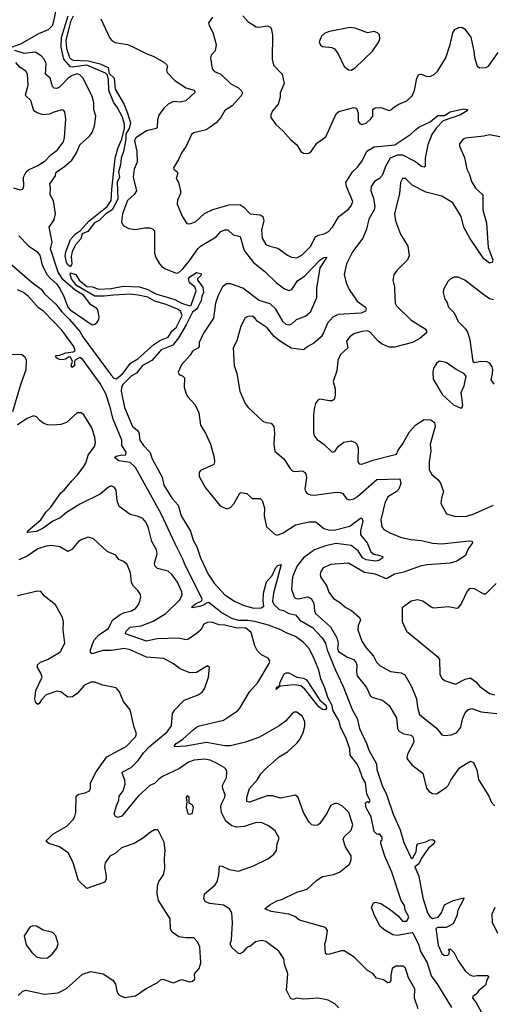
# Model space of a CAD drawing. Extents: x 2057697 to 2160550, y 827490 to 1016834.
# Tile 245 of 256: x 2087221 to 2090706, y 919950 to 927218. Entities that reach past the tile are written whole.
import ezdxf

# ---------------------------------------------------------------- set-up
doc = ezdxf.new("R2010")
doc.units = 0

msp = doc.modelspace()

# ---------------------------------------------------------------- linework, layer by layer
at = {"layer": '0CON20XD'}
for points in [[(2087134.4, 927004.4), (2087229.6, 927040.4), (2087361.4, 927115), (2087434.3, 927145), (2087461.8, 927175), (2087473.8, 927206.2), (2087502.7, 927347.3)], [(2087595, 925394.4), (2087575, 925407.1), (2087565.5, 925425), (2087557.2, 925475), (2087561, 925505), (2087595.7, 925595), (2087633.1, 925636.9), (2087669.1, 925660.8), (2087729.6, 925730.4), (2087865, 925839.8), (2087896.7, 925883.3), (2087899.4, 925965), (2087925.6, 926195), (2087946.4, 926275), (2087974.7, 926335), (2087993.8, 926416.2), (2087994.4, 926445), (2087978, 926498), (2087940.9, 926570.9), (2087914.4, 926605), (2087878.9, 926695), (2087875.7, 926775.7), (2087867.6, 926807.6), (2087853.6, 926823.6), (2087715, 926881.9), (2087606.8, 926866.8), (2087595, 926870.3), (2087546.6, 926925), (2087526.8, 927015), (2087529.6, 927085), (2087577.6, 927245)], [(2087616.4, 927243.6), (2087596.2, 927205), (2087560, 927065), (2087567, 927005), (2087589.1, 926939.1), (2087599.6, 926925), (2087615, 926918.4), (2087725, 926913.5), (2087815, 926891.2), (2087852.2, 926875), (2087873.9, 926863.9), (2087881.5, 926821.5), (2087917.8, 926785), (2087925.8, 926705), (2087990.3, 926590.3), (2088016.7, 926526.7), (2088037.4, 926455), (2088028.5, 926415), (2088003.8, 926375), (2088004.7, 926335), (2087987.6, 926245), (2087968.4, 926195), (2087964, 926145), (2087950, 926095), (2087956, 926055), (2087940.7, 926019.3), (2087945, 925893.1), (2087901.7, 925815), (2087856, 925784), (2087805.8, 925734.2), (2087772.5, 925717.5), (2087723.5, 925655), (2087682.6, 925637.4), (2087671, 925599), (2087633.4, 925556.6), (2087608.7, 925505), (2087599.6, 925469.6), (2087606.3, 925415), (2087595, 925394.4)], [(2088865.8, 927245), (2088904.3, 927205), (2088965, 927165.6), (2088985, 927162.2), (2089045, 927171.9), (2089065.6, 927165.6), (2089075.6, 927155.6), (2089086.5, 927105), (2089082.9, 926925), (2089091.7, 926881.7), (2089155.8, 926815), (2089172.3, 926747.7), (2089141.2, 926678.8), (2089142, 926645), (2089126, 926595), (2089084.2, 926545), (2089072, 926515), (2089074.2, 926495), (2089110.8, 926445), (2089165, 926395.7), (2089220.2, 926330.2), (2089263.8, 926295), (2089294.4, 926244.4), (2089315, 926231.2), (2089345, 926228.8), (2089365, 926236.7), (2089413, 926307), (2089477.9, 926352.1), (2089555, 926522.5), (2089575, 926540), (2089685, 926568.8), (2089703.6, 926563.6), (2089717.5, 926527.5), (2089717.9, 926467.9), (2089730.3, 926450.3), (2089745, 926442.9), (2089775, 926454.4), (2089811.4, 926485), (2089824.3, 926505), (2089826.1, 926553.9), (2089842.3, 926567.7), (2089885, 926570), (2089945, 926546.7), (2089958.8, 926551.2), (2089985.7, 926574.3), (2090017.5, 926595), (2090075, 926618), (2090115.6, 926654.4), (2090132.5, 926695), (2090148.6, 926785), (2090165, 926813.3), (2090185, 926816.2), (2090219.5, 926799.5), (2090245, 926797.5), (2090277.2, 926812.8), (2090305, 926839.2), (2090364.6, 926935), (2090396.2, 927035), (2090415, 927121.2), (2090430, 927145), (2090459.5, 927160.5), (2090481.2, 927161.2), (2090500.3, 927150.3), (2090547.9, 927087.9), (2090570.6, 926985), (2090575, 926937.5), (2090594, 926875), (2090611.7, 926861.7), (2090655, 926864.4), (2090678.8, 926875), (2090749.2, 926975)], [(2087818.6, 927225), (2087885, 927081.2), (2087901.8, 927061.8), (2087925, 927050), (2088015, 927033.3), (2088055, 927018.1), (2088158.8, 926965), (2088205, 926948.9), (2088283.1, 926903.1), (2088306, 926885), (2088310, 926875), (2088303.5, 926846.5), (2088308.8, 926828.8), (2088362, 926772), (2088445, 926715.4), (2088507.7, 926697.7), (2088515, 926683.3), (2088445, 926619.6), (2088405, 926608.9), (2088355, 926612.5), (2088315.8, 926594.2), (2088285, 926563.6), (2088248.2, 926511.8), (2088237.6, 926475), (2088234.6, 926425.4), (2088227.5, 926415), (2088155, 926396.2), (2088076.7, 926345), (2088067.7, 926325), (2088085.4, 926245), (2088086.2, 926165), (2088064.6, 926115), (2088056.6, 926055), (2088083.1, 925955), (2088065, 925927.5), (2088016.5, 925883.5), (2087978.2, 925785), (2087971.4, 925725), (2087985, 925698), (2088025, 925676.9), (2088075, 925667.9), (2088140.7, 925680.7), (2088181.5, 925681.5), (2088202.5, 925672.5), (2088215, 925658.8), (2088216.2, 925495), (2088225, 925463.3), (2088250.9, 925415), (2088268.8, 925395), (2088295, 925378.4), (2088375, 925345.5), (2088395, 925351.1), (2088425, 925379.6), (2088471.6, 925435), (2088533.9, 925526.1), (2088555, 925546.6), (2088670.5, 925615), (2088705, 925654.4), (2088735, 925666.9), (2088755, 925665.6), (2088795, 925629.1), (2088846.2, 925616.2), (2088875.3, 925515), (2088945, 925425.3), (2089028.6, 925358.6), (2089115.4, 925275), (2089175, 925230.8), (2089205, 925217.9), (2089226.9, 925225), (2089270.2, 925289.8), (2089323.4, 925326.6), (2089435, 925442.5), (2089465, 925461.4), (2089486, 925465), (2089435.6, 925385), (2089410, 925235), (2089408.8, 925165), (2089363.7, 925056.3), (2089331.2, 925028.8), (2089258.8, 925001.2), (2089225, 924970.6), (2089205, 924962.3), (2089185, 924967.3), (2089165, 924986.2), (2089111, 925081), (2089069.3, 925119.3), (2088988.2, 925145), (2088866.5, 925235), (2088775, 925268.5), (2088745, 925267.1), (2088717.1, 925245), (2088685, 925182), (2088666.1, 925125), (2088649.5, 925015), (2088576.2, 924903.8), (2088545.6, 924835), (2088543.8, 924805), (2088535, 924793.3), (2088495, 924770), (2088478.8, 924741.2), (2088415, 924668.8), (2088390.8, 924615), (2088397.5, 924597.5), (2088425, 924587.1), (2088435.7, 924575), (2088434.5, 924505), (2088445, 924463.3), (2088458.6, 924435), (2088514.5, 924374.5), (2088541.9, 924315), (2088554.4, 924225), (2088590.8, 924165), (2088628.8, 924085), (2088656.2, 923985), (2088658.8, 923955), (2088652.5, 923935), (2088555, 923890), (2088543.8, 923875), (2088544, 923845), (2088590.9, 923760.9), (2088700.3, 923630.3), (2088745, 923608), (2088775, 923616.2), (2088801.2, 923645), (2088845, 923722.5), (2088855, 923726.7), (2088895, 923720), (2088935, 923684.2), (2088995, 923683.3), (2089008.1, 923668.1), (2089026.2, 923615), (2089024.5, 923555), (2089041.5, 923475), (2089105, 923417.5), (2089121.7, 923411.7), (2089165, 923430), (2089255, 923487.9), (2089355, 923511.2), (2089405, 923511.1), (2089465, 923461.6), (2089495, 923452.4), (2089540.4, 923450.4), (2089655, 923479.7), (2089735, 923536.9), (2089745, 923538), (2089751.2, 923515), (2089734.2, 923445), (2089735.4, 923415), (2089783.1, 923355), (2089810.1, 923290.1), (2089832.4, 923272.4), (2089856.2, 923266.2), (2089885, 923260.6), (2089895.8, 923255), (2089899.2, 923245), (2089868.8, 923225), (2089845, 923219.5), (2089775, 923229.5), (2089749.4, 923245), (2089716.9, 923296.9), (2089665, 923337.4), (2089555, 923350.5), (2089475, 923333.4), (2089394.6, 923305), (2089315, 923245.3), (2089267.1, 923185), (2089233.1, 923105), (2089226.2, 923015), (2089245, 922958.1), (2089255, 922948.2), (2089275, 922942.3), (2089345, 922956.9), (2089370.6, 922945), (2089389.8, 922909.8), (2089395.4, 922855), (2089403.1, 922835), (2089514.1, 922735), (2089559.4, 922655), (2089570.3, 922615), (2089564.7, 922575), (2089572.3, 922555), (2089634.5, 922515.5), (2089681.9, 922495), (2089700, 922475), (2089706.2, 922455), (2089704.6, 922404.6), (2089710, 922375), (2089778.8, 922288.8), (2089809.2, 922225), (2089825, 922213.1), (2089895.5, 922195.5), (2089946.1, 922156.1), (2089998.7, 922065), (2090007.2, 921987.2), (2090016.4, 921966.4), (2090055, 921946.5), (2090107, 921937), (2090121.9, 921921.9), (2090128.8, 921885), (2090080, 921795), (2090077.1, 921765), (2090116, 921716), (2090192.9, 921655), (2090221.9, 921545), (2090239.7, 921519.7), (2090265, 921506.9), (2090295, 921504.3), (2090365, 921549.4), (2090381.9, 921565), (2090399.5, 921605), (2090465, 921696.2), (2090515, 921728), (2090545, 921744.3), (2090567.5, 921735), (2090591.3, 921681.3), (2090605, 921608.8), (2090680, 921485), (2090700.3, 921440.3), (2090725, 921413.8)], [(2088641.9, 927235), (2088614.4, 927195), (2088618.1, 927175), (2088645, 927122.5), (2088670, 927035), (2088661.7, 926988.3), (2088633.9, 926956.1), (2088627.5, 926935), (2088640, 926855), (2088656.7, 926835), (2088705, 926816), (2088778.6, 926745), (2088834, 926715), (2088855, 926694), (2088863.3, 926675), (2088854.4, 926655), (2088788, 926582), (2088735, 926546), (2088704.2, 926495), (2088670, 926455), (2088626.2, 926425), (2088595, 926404.4), (2088505, 926381.9), (2088488.9, 926371.1), (2088449.2, 926285), (2088413.8, 926235), (2088393.3, 926185), (2088356.2, 926125), (2088356.7, 926115), (2088382, 926095), (2088386, 926085), (2088373.8, 926045), (2088393.3, 926015), (2088406.7, 925955), (2088406.2, 925935), (2088384, 925885), (2088381.2, 925855), (2088421.7, 925761.7), (2088453.6, 925713.6), (2088475, 925710), (2088516.7, 925725), (2088585, 925787.5), (2088644.7, 925815.3), (2088765, 925850.4), (2088845, 925854.3), (2088874.5, 925834.5), (2088921.2, 925785), (2088995, 925776.7), (2089014.2, 925765), (2089020.5, 925735), (2089005.4, 925665), (2089008.9, 925605), (2089035, 925558.6), (2089066.4, 925546.4), (2089125, 925531.1), (2089195, 925478.6), (2089225, 925464.4), (2089265, 925460.6), (2089305, 925481.9), (2089365, 925544.2), (2089402.9, 925615), (2089425, 925627.1), (2089467.1, 925637.1), (2089498.9, 925655), (2089527.3, 925685), (2089574.4, 925765), (2089645, 925819.4), (2089666.7, 925843.3), (2089676.8, 925875), (2089630.7, 925985), (2089626.8, 926015), (2089674.7, 926095.3), (2089711.3, 926128.7), (2089746.4, 926175), (2089781.8, 926248.2), (2089835, 926278.2), (2089987, 926293), (2090105, 926373.2), (2090143.3, 926406.7)], [(2089665, 926844), (2089695, 926861.2), (2089822, 926985), (2089870, 927055), (2089876.7, 927075), (2089873.3, 927105), (2089860.7, 927120.7), (2089835, 927130), (2089785, 927120), (2089695, 927154.3), (2089655, 927160), (2089505, 927130), (2089471.7, 927118.3), (2089447.5, 927095), (2089430, 927055), (2089438.3, 927028.3), (2089455, 927020), (2089522.6, 927012.6), (2089542.5, 927002.5), (2089570, 926965), (2089615, 926871.2), (2089645, 926846.2), (2089665, 926844)], [(2087215, 925622.5), (2087285, 925548.1), (2087347.4, 925507.4), (2087369.8, 925479.8), (2087385.6, 925405), (2087423.8, 925335), (2087445, 925308.8), (2087495.3, 925265.3), (2087515, 925235.7), (2087542.8, 925182.8), (2087576.3, 925096.3), (2087593.2, 925075), (2087755, 924965.6), (2087775, 924969.5), (2087792.5, 924985), (2087804.6, 925005), (2087806.1, 925025), (2087798.1, 925075), (2087790.6, 925085), (2087745, 925113.8), (2087691.3, 925185), (2087630.7, 925220.7), (2087538.9, 925298.9), (2087505.3, 925355), (2087447.5, 925525), (2087460, 925575), (2087437.9, 925685), (2087475, 925740), (2087484.7, 925785), (2087470.7, 925880.7), (2087444.5, 925925.5), (2087448.2, 925975), (2087443.1, 926005), (2087485.8, 926064.2), (2087486.5, 926085), (2087494.5, 926095), (2087555, 926136), (2087605, 926180.8), (2087640.7, 926235), (2087663.8, 926295), (2087735, 926358), (2087754.2, 926385), (2087772.3, 926435), (2087782.8, 926505), (2087767.2, 926555), (2087766.8, 926605), (2087757.5, 926645), (2087688.1, 926785), (2087665, 926810.9), (2087645, 926817.2), (2087607.9, 926805), (2087577.7, 926785), (2087515, 926718.8), (2087495, 926710), (2087475, 926711.4), (2087463.8, 926723.8), (2087444.7, 926784.7), (2087411.1, 926815), (2087416.9, 926895), (2087402.1, 926925), (2087380.2, 926950.3), (2087335, 926978.2), (2087255, 926968.5), (2087185, 926988.9)], [(2087175, 925977.5), (2087225, 925961.2), (2087243.6, 925966.4), (2087251.7, 925988.3), (2087248.6, 926055), (2087268.1, 926095), (2087285, 926110), (2087355, 926140.6), (2087408.6, 926175), (2087450.3, 926219.7), (2087496.4, 926255), (2087544.1, 926315.9), (2087552.3, 926345), (2087561.9, 926485), (2087554.2, 926534.2), (2087547.1, 926547.1), (2087535, 926552), (2087473.8, 926533.8), (2087440.6, 926519.4), (2087395, 926515.4), (2087348.9, 926528.9), (2087324.5, 926544.5), (2087302.2, 926622.2), (2087265.8, 926655), (2087263.5, 926663.5), (2087283.8, 926735), (2087279.5, 926815), (2087265, 926838.6), (2087225, 926864.4), (2087192.7, 926902.7)], [(2090143.3, 926406.7), (2090165, 926425.3), (2090247.1, 926462.9), (2090305, 926511.1), (2090355, 926511.2), (2090395, 926536.7), (2090495, 926560), (2090522.5, 926555), (2090520, 926545), (2090471.2, 926515), (2090345, 926470), (2090292.1, 926417.9), (2090261.1, 926368.9), (2090230.8, 926295), (2090210, 926195), (2090210, 926135), (2090205, 926128.8), (2090185, 926133.5), (2090132.1, 926172.1), (2090047.1, 926217.1), (2090005, 926217.6), (2089953.9, 926196.1), (2089920.9, 926139.1), (2089895, 926068.2), (2089875, 926046), (2089837.2, 926022.8), (2089812.5, 925985), (2089809.7, 925955), (2089830.7, 925900.7), (2089839.5, 925839.5), (2089834.8, 925815), (2089796.9, 925745), (2089778.8, 925671.2), (2089750.9, 925605), (2089675.5, 925505), (2089631.4, 925415), (2089614.4, 925335.6), (2089628.9, 925275), (2089651.8, 925225), (2089709.4, 925139.4), (2089770.6, 925095), (2089775.8, 925085), (2089770.4, 925065), (2089739.3, 925050.7), (2089569.8, 925040.2), (2089529.1, 925020.9), (2089491.5, 924978.5), (2089461.8, 924905), (2089443.1, 924876.9), (2089389.8, 924830.2), (2089345, 924805.9), (2089315, 924780.7), (2089224.1, 924794.1), (2089145, 924841.8), (2089097.8, 924877.8), (2089045, 924942), (2088973.2, 924993.2), (2088955, 925016.2), (2088935, 925028), (2088902.3, 925027.7), (2088884.3, 925015.7), (2088851.1, 924955), (2088822.1, 924847.9), (2088794.4, 924795), (2088802.2, 924665), (2088821.2, 924605), (2088845.5, 924475.5), (2088883.4, 924383.4), (2088905.6, 924355.6), (2089014.2, 924254.2), (2089035, 924243.8), (2089075, 924238.8), (2089094, 924215), (2089100, 924165), (2089094.2, 924085), (2089103.4, 924033.4), (2089168.1, 923975), (2089215, 923904.2), (2089235, 923885.8), (2089255, 923881.4), (2089305, 923888), (2089325.6, 923875.6), (2089333.8, 923856.2), (2089336.5, 923835), (2089324.4, 923755), (2089328.6, 923735), (2089340, 923720), (2089365, 923710), (2089395, 923708.5), (2089555, 923730), (2089585, 923728), (2089605, 923721.2), (2089631.7, 923681.7), (2089652.9, 923672.9), (2089685, 923680.6), (2089715, 923699.4), (2089855, 923824.6), (2090025, 923828.8), (2090032.5, 923795), (2090017.3, 923752.7), (2089998.3, 923731.7), (2089935.6, 923694.4), (2089915, 923648.8), (2089885.4, 923525), (2089890.5, 923475), (2089907.5, 923455), (2089955, 923427.8), (2090036.2, 923395), (2090105, 923380.4), (2090185, 923374), (2090265, 923352.5), (2090335, 923349.6), (2090535, 923370.8), (2090558.3, 923368.3), (2090561.2, 923355), (2090528.8, 923311.2), (2090507.5, 923262.5), (2090445, 923220), (2090395.3, 923204.7), (2090225, 923193.2), (2090175, 923183.1), (2090055, 923138.8), (2089985, 923123.8), (2089925, 923090), (2089845, 923125.8), (2089765, 923137.2), (2089645, 923206.5), (2089515, 923196.9), (2089459.1, 923170.9), (2089441.9, 923145), (2089436.9, 923125), (2089440, 923105), (2089486.7, 923035), (2089501.5, 922991.5), (2089535, 922945.7), (2089579.1, 922919.1), (2089625, 922877.8), (2089667.7, 922857.7), (2089728.1, 922805), (2089734.4, 922785), (2089717.3, 922745), (2089715.6, 922715), (2089745, 922631.2), (2089775, 922580), (2089829.9, 922519.9), (2089852.5, 922475), (2089878.5, 922448.5), (2089955, 922405.6), (2090035, 922396.9), (2090060.9, 922380.9), (2090109.6, 922295), (2090146.4, 922205), (2090153.7, 922143.7), (2090169.8, 922089.8), (2090295, 921987.1), (2090335, 921938.8), (2090355, 921934), (2090405, 921939.2), (2090445, 921956.9), (2090474.7, 921995.3), (2090485.8, 922054.2), (2090503.8, 922096.2), (2090525, 922124.4), (2090555, 922133.5), (2090625, 922107.5), (2090740, 922095)], [(2090775, 926350.8), (2090685, 926367.1), (2090643.2, 926356.8), (2090507.7, 926342.3), (2090492.5, 926335), (2090465, 926300), (2090464, 926285), (2090500.9, 926200.9), (2090519.1, 926115), (2090538.8, 926075), (2090553.4, 926023.4), (2090583.1, 925975), (2090637.5, 925925), (2090636.2, 925815), (2090663.8, 925715), (2090675.5, 925535), (2090710.6, 925445), (2090704.4, 925425.6), (2090685, 925420), (2090645, 925451.4), (2090540.4, 925605), (2090495.4, 925685), (2090475.6, 925765.6), (2090415, 925864.5), (2090335, 925915.4), (2090215, 925945.6), (2090115, 925995.6), (2090065, 926044.2), (2090045, 926046), (2090029.2, 926015), (2090021.4, 925935), (2089985.7, 925785), (2089993, 925733), (2090030, 925635), (2090084, 925545), (2090093.8, 925475), (2090081.2, 925445), (2090001.2, 925365), (2089980, 925335), (2089972.5, 925295), (2089985.7, 925245), (2089984.4, 925225.6), (2089990, 925125), (2089999.2, 925105), (2090109.1, 924999.1), (2090210, 924935), (2090220.5, 924920.5), (2090220, 924905), (2090172, 924865), (2090116.7, 924835), (2089985, 924800), (2089945, 924801.2), (2089895, 924822), (2089865, 924843.8), (2089805, 924911.2), (2089785, 924920), (2089745, 924917.1), (2089685, 924897.5), (2089654.6, 924875.4), (2089631.4, 924845), (2089640.8, 924795), (2089586, 924745), (2089567.7, 924702.3), (2089560.8, 924625), (2089533.4, 924546.6), (2089547.3, 924492.7), (2089548, 924445), (2089540, 924415), (2089525, 924403.8), (2089505, 924403.8), (2089435, 924415.8), (2089420.6, 924409.4), (2089402.5, 924385), (2089391.9, 924345), (2089388.1, 924295), (2089387.3, 924167.3), (2089392, 924145), (2089415, 924118), (2089463.5, 924083.5), (2089525, 924026.2), (2089545, 924031.2), (2089571.1, 924068.9), (2089610.4, 924099.6), (2089665, 924109.4), (2089695, 924097.1), (2089708.1, 924085), (2089717.4, 924057.4), (2089713.7, 923953.7), (2089725, 923939.2), (2089745, 923936.9), (2089825, 923965.6), (2090000.5, 924009.5), (2090010.9, 924039.1), (2090044.4, 924085), (2090095, 924174.2), (2090141.9, 924228.1), (2090203.2, 924266.8), (2090252, 924265), (2090278.9, 924245), (2090285.5, 924215), (2090247.3, 924085), (2090252.1, 924035), (2090241.8, 923955), (2090241.4, 923895), (2090259.7, 923859.7), (2090305, 923823.8), (2090325, 923797.5), (2090347.5, 923735), (2090331.2, 923685), (2090327, 923647), (2090369.3, 923569.3), (2090435, 923550.8), (2090515, 923553.3), (2090565, 923568.5), (2090715, 923633.3)], [(2087128.5, 925438.5), (2087314.7, 925274.7), (2087378.5, 925228.5), (2087404.2, 925194.2), (2087487.5, 925117.5), (2087531.1, 925061.1), (2087586.3, 925006.3), (2087665, 924914.8), (2087686.8, 924876.8), (2087895, 924593.3), (2087915, 924571.7), (2087935, 924566.6), (2087985, 924608.1), (2088038.3, 924681.7), (2088091.1, 924715), (2088210.2, 924819.8), (2088255, 924849.6), (2088315, 924874.7), (2088342.5, 924917.5), (2088375, 924946.2), (2088418.1, 925035), (2088405.8, 925065), (2088385, 925079.8), (2088301.9, 925115), (2088218.6, 925138.6), (2088165, 925168.4), (2088093.8, 925185), (2088035, 925191.3), (2087916, 925184)], [(2087916, 925184), (2087845, 925175.8), (2087775, 925177.5), (2087640.9, 925255), (2087602.3, 925305), (2087592.1, 925337.9), (2087595, 925349.2), (2087635.9, 925335.9), (2087660, 925295), (2087715, 925248.9), (2087755, 925245.7), (2087805, 925229.2), (2087895, 925232.7), (2087985, 925251.1), (2088105, 925246.8), (2088165, 925224.8), (2088225, 925194), (2088365, 925153.3), (2088415, 925125.2), (2088475, 925104.5), (2088485, 925110.8), (2088523.1, 925215), (2088512.8, 925245), (2088473.5, 925275), (2088466.2, 925305), (2088475, 925320.2), (2088525, 925350.6), (2088554.5, 925344.5), (2088561.9, 925335), (2088531.5, 925305), (2088532.9, 925295), (2088572.6, 925242.6), (2088577.1, 925205), (2088563.9, 925175), (2088559.3, 925145), (2088535.2, 925095), (2088525, 925080.5), (2088495, 925059.1), (2088448.6, 924965), (2088391.3, 924868.7), (2088350.3, 924815), (2088265, 924781.4), (2088195, 924700.9), (2088127.5, 924665), (2088081.2, 924608.8), (2088043.8, 924585), (2087983.7, 924526.3), (2087972, 924505), (2087969.1, 924475), (2087993.3, 924355), (2088052, 924215), (2088088, 924188), (2088100.5, 924170.5), (2088106, 924115), (2088133.7, 924073.7), (2088183.4, 924023.4), (2088195, 923981.4), (2088270.9, 923840.8), (2088285, 923782.1), (2088345, 923682.3), (2088389.2, 923635), (2088411.7, 923555), (2088481.3, 923441.3), (2088499.3, 923375), (2088526.7, 923326.7), (2088555, 923246.4), (2088610.7, 923125), (2088655, 923059.2), (2088735, 922972.4), (2088805.4, 922925), (2088868.1, 922895), (2088944.9, 922874.9), (2089001.2, 922875), (2089020.5, 922889.5), (2089017.1, 922925), (2089018.5, 922985), (2089042, 923068), (2089082.5, 923115), (2089110, 923175), (2089125, 923189.2), (2089150, 923195), (2089091.5, 922985), (2089084.4, 922925), (2089091.5, 922905), (2089135, 922864.1), (2089167.6, 922857.6), (2089205, 922833.7), (2089255, 922824.3), (2089286.8, 922785), (2089381.3, 922731.3), (2089448.2, 922658.2), (2089475.5, 922615), (2089489.4, 922565), (2089549.4, 922415), (2089606.3, 922296.3), (2089672, 922125), (2089709.2, 922059.2), (2089726.8, 921985), (2089780.7, 921870.7), (2089795, 921825.4), (2089851.2, 921725), (2089855, 921683.1), (2089895, 921564.5), (2089927.1, 921497.1), (2089975, 921353.5), (2090027.9, 921237.9), (2090055, 921144.6), (2090105, 921033.3), (2090115, 921025.8), (2090119.8, 921030.2), (2090144.4, 921075), (2090148.8, 921121.2), (2090156.2, 921133.8), (2090215, 921148), (2090245.7, 921164.3), (2090266.7, 921166.7), (2090282, 921155), (2090275.6, 921135), (2090236.8, 921103.2), (2090185, 921028), (2090164.4, 920985.6), (2090135.9, 920964.1), (2090163.9, 920895), (2090193.3, 920735), (2090229.5, 920625), (2090245, 920598.5), (2090266.1, 920583.9), (2090306.1, 920593.9), (2090331.2, 920625), (2090355, 920683.3), (2090417.5, 920715), (2090496.2, 920735), (2090495, 920723.3), (2090451.9, 920645), (2090445, 920603.8), (2090417.1, 920542.9), (2090365.6, 920515.6), (2090303.5, 920516.5), (2090291.1, 920508.9), (2090306.6, 920385), (2090333.3, 920325), (2090355, 920310.4), (2090378.3, 920311.7), (2090387, 920323), (2090390, 920345), (2090382.5, 920357.5), (2090395, 920360), (2090425, 920330), (2090455, 920270), (2090507, 920197), (2090535, 920170), (2090565, 920157.5), (2090595, 920163.3), (2090671.7, 920161.7), (2090680, 920155), (2090668, 920135), (2090655, 920091.2), (2090607.4, 920052.6), (2090586.5, 920023.5), (2090563.6, 920006.4), (2090560.6, 919995), (2090584.2, 919965), (2090623.7, 919893.7)], [(2090715, 925149.4), (2090685, 925157.1), (2090635, 925193.8), (2090504.1, 925294.1), (2090455, 925317.5), (2090425, 925317.5), (2090395, 925302.5), (2090377.5, 925285), (2090347.5, 925225), (2090343.3, 925205), (2090356.7, 925155), (2090370, 925135), (2090383.3, 925095), (2090424.3, 925054.3), (2090455, 924990), (2090508, 924935), (2090525.6, 924905.6), (2090540.8, 924855), (2090563.8, 924693.8), (2090575, 924687.5), (2090623.6, 924696.4), (2090665, 924693.3), (2090682.5, 924685), (2090702.5, 924655), (2090706.7, 924635), (2090706.1, 924603.9), (2090695, 924560), (2090718.3, 924528.3)], [(2090408.8, 919925), (2090304, 920096), (2090259, 920159), (2090225, 920260.6), (2090176.5, 920345), (2090167.1, 920387.1), (2090123.4, 920473.4), (2090115, 920477.8), (2090005, 920458.6), (2089972.2, 920462.2), (2089915, 920495.7), (2089880, 920525), (2089839.7, 920599.7), (2089815.5, 920665), (2089830.5, 920699.5), (2089845.7, 920704.3), (2089885, 920693.5), (2089946.2, 920655), (2090011.8, 920601.8), (2090045, 920564.4), (2090075, 920564), (2090091.2, 920595), (2090064, 920645), (2090059.1, 920679.1), (2090035, 920716.7), (2089964.2, 920925), (2089915, 921044), (2089884, 921136), (2089883.6, 921156.4), (2089895, 921160), (2089895, 921180), (2089875, 921207.5), (2089865, 921202.5), (2089855, 921206.7), (2089836.2, 921225), (2089812.3, 921332.3), (2089775, 921400), (2089772.3, 921437.7), (2089785, 921447.5), (2089795, 921437.5), (2089805.3, 921454.7), (2089781.1, 921501.1), (2089771.9, 921585), (2089750.1, 921620.1), (2089725, 921692.7), (2089705, 921730), (2089657.6, 921787.6), (2089655.4, 921835), (2089625, 921920), (2089589.5, 921989.5), (2089574.2, 922045), (2089531.5, 922121.5), (2089525, 922154.4), (2089493.7, 922213.7), (2089471.6, 922285), (2089442, 922352), (2089427.8, 922415), (2089395.1, 922495.1), (2089355, 922575.7), (2089315, 922620.9), (2089255.4, 922665), (2089185, 922690.7), (2089147.3, 922715), (2089055, 922748.9), (2088955.5, 922775), (2088903.5, 922783.5), (2088835, 922783.2), (2088785, 922797), (2088703.6, 922843.6), (2088615, 922914.4), (2088598.2, 922911.8), (2088576.5, 922895), (2088548, 922885), (2088493.3, 922875), (2088493.5, 922885), (2088516.5, 922905), (2088563.3, 922926.7), (2088567.2, 922942.8), (2088440.1, 923190.1), (2088425, 923235.6), (2088368.2, 923348.2), (2088265, 923570.8), (2088075, 923912.1), (2088035, 923948.1), (2087951.9, 923961.9), (2087920.8, 923985), (2087933.3, 923995), (2087965, 924003.4), (2088003.5, 924006.5), (2088006.7, 924025), (2087974.4, 924075), (2087974.4, 924115), (2087909.8, 924269.8), (2087886, 924365), (2087855, 924455.5), (2087815, 924532.3), (2087735, 924640), (2087685, 924710.9), (2087665, 924723.7), (2087630.9, 924705), (2087625.4, 924695), (2087625, 924662.5), (2087605, 924650), (2087601.7, 924661.7), (2087611.4, 924695), (2087595, 924726.7), (2087585, 924728.5), (2087558.4, 924711.6), (2087535, 924707.1), (2087515, 924708.5), (2087495, 924718.6), (2087484.4, 924735), (2087490.3, 924739.7), (2087515, 924740), (2087560.8, 924759.2), (2087615, 924765.3), (2087630, 924775), (2087620.9, 924805), (2087531.3, 924925), (2087395.6, 925065.6), (2087360.2, 925090.2), (2087285, 925174.2), (2087248.7, 925205), (2087203.9, 925223.9)], [(2087170.6, 924325), (2087229.1, 924525), (2087269.2, 924635), (2087270, 924705), (2087261.2, 924725), (2087235, 924745.8), (2087155, 924744.2)], [(2090475, 924350), (2090485, 924357.5), (2090489.2, 924375), (2090477.5, 924465), (2090498, 924515), (2090512.5, 924585), (2090497.5, 924605), (2090438.8, 924635), (2090365, 924686), (2090314.1, 924695.9), (2090295, 924680), (2090273.8, 924645), (2090268, 924615), (2090271.2, 924565), (2090338.8, 924448.8), (2090420, 924375), (2090475, 924350)], [(2089028.1, 921681.9), (2089134.6, 921775.4), (2089195, 921812.9), (2089265, 921878), (2089285.8, 921905), (2089312, 921955), (2089323.6, 922003.6), (2089323.8, 922035), (2089306.2, 922075), (2089265, 922106.2), (2089245, 922106.7), (2089235, 922100), (2089180, 922040), (2089135.3, 922004.7), (2088989.5, 921920.5), (2088886, 921884), (2088775, 921856.6), (2088735, 921857.2), (2088597.9, 921882.1), (2088445, 921854.5), (2088365, 921850), (2088360.8, 921855), (2088375.7, 921875), (2088423.4, 921906.6), (2088501.4, 921975), (2088524.6, 921995.4), (2088546.7, 922005), (2088725, 922048), (2088826.9, 922115), (2088844.4, 922135), (2088915.5, 922255), (2088977.8, 922325), (2089060, 922465), (2089066.2, 922485), (2089053.8, 922505), (2089005, 922528.9), (2088972.3, 922562.3), (2088955.3, 922595), (2088928, 922695), (2088885, 922729.1), (2088825, 922726.3), (2088735, 922747.2), (2088691.2, 922751.2), (2088635, 922770), (2088605, 922766.9), (2088580, 922755), (2088555.6, 922715), (2088523.3, 922685), (2088465, 922645.4), (2088445, 922639.1), (2088393.5, 922653.5), (2088235, 922648.1), (2088155, 922629.7), (2088000.6, 922685), (2088005.5, 922705), (2088035, 922734.6), (2088117.2, 922742.8), (2088205, 922778.9), (2088299.4, 922835), (2088403.1, 922935), (2088418.7, 922971.3), (2088415.8, 922995), (2088384.3, 923065), (2088345, 923118.6), (2088315, 923145.6), (2088237.4, 923167.4), (2088216.9, 923185), (2088214.6, 923205), (2088234.7, 923275), (2088230.9, 923305), (2088195.3, 923365), (2088169.7, 923465), (2088152.7, 923505), (2088128.1, 923535), (2088095, 923551.5), (2088034.6, 923564.6), (2087954.5, 923624.5), (2087939.4, 923665), (2087932, 923745), (2087920, 923765), (2087895, 923776), (2087875, 923766.2), (2087815.4, 923714.6), (2087665, 923642.5), (2087565, 923580.5), (2087518.9, 923541.1), (2087465, 923515.4), (2087392.9, 923465), (2087345, 923440.4), (2087275, 923432.5), (2087281.2, 923445), (2087376.9, 923525), (2087415.8, 923584.2), (2087451.3, 923618.7), (2087524.5, 923725), (2087550, 923745), (2087605, 923814.5), (2087650.3, 923859.7), (2087692.4, 923917.6), (2087709.7, 923945), (2087726.6, 924003.4), (2087773.6, 924066.4), (2087778.9, 924095), (2087774.5, 924135), (2087752.2, 924205), (2087695, 924300.8), (2087675, 924316), (2087645, 924316.2), (2087565, 924243.8), (2087525, 924230), (2087465, 924224), (2087425, 924228), (2087395, 924240), (2087368.8, 924258.8), (2087345, 924286.7), (2087323.6, 924293.6), (2087275, 924272.5), (2087205, 924226.2)], [(2088629.1, 920800.9), (2088660.7, 920829.3), (2088676.5, 920853.5), (2088689.6, 920905), (2088695, 920972.5), (2088715, 920970), (2088766.7, 920945), (2088835, 920931.9), (2088945, 920972.5), (2089055, 921026), (2089095, 921056.7), (2089114.1, 921085.9), (2089120.8, 921135), (2089134, 921175), (2089105, 921229.2), (2089057, 921267), (2089008.9, 921288.9), (2088965, 921291.1), (2088877.4, 921262.6), (2088823, 921257), (2088785, 921267.5), (2088742, 921302), (2088710.3, 921365), (2088703.4, 921405), (2088706.2, 921425), (2088735, 921477.5), (2088735.4, 921495), (2088719.2, 921539.2), (2088716.4, 921565), (2088745.7, 921625), (2088748.8, 921665), (2088742.7, 921682.7), (2088728.3, 921698.3), (2088677.7, 921727.7), (2088625, 921751.8), (2088585, 921758.8), (2088507.9, 921752.1), (2088465, 921737.1), (2088399.6, 921690.4), (2088275, 921631.1), (2088247.3, 921612.7), (2088215, 921578.5), (2088181.4, 921565), (2088095, 921486.9), (2087975, 921339.2), (2087945, 921328.8), (2087927.5, 921335), (2087918.8, 921355), (2087934.2, 921415), (2087952.4, 921457.6), (2087955.5, 921485), (2087983.1, 921525), (2087998.2, 921575), (2087997.1, 921605), (2087975.7, 921655), (2087977.3, 921662.7), (2088042.1, 921697.9), (2088095, 921750.4), (2088133.5, 921806.5), (2088178.3, 921851.7), (2088309.7, 921960.3), (2088341.1, 922005), (2088348.9, 922095), (2088365, 922122.5), (2088435, 922194), (2088537.5, 922235), (2088565.9, 922254.1), (2088585, 922277.5), (2088613.8, 922365), (2088620, 922435), (2088605, 922447.5), (2088525, 922399.2), (2088475, 922395.6), (2088405.3, 922425.3), (2088355, 922463.1), (2088285, 922502), (2088155, 922511.2), (2088035.6, 922565), (2087995, 922575.8), (2087895, 922561.1), (2087835, 922562), (2087755, 922536.7), (2087744.2, 922544.2), (2087743.1, 922565), (2087767.3, 922635), (2087803.7, 922676.3), (2087875, 922723.6), (2087889.6, 922755), (2087905.6, 922785), (2087961.9, 922828.1), (2087995, 922842.9), (2088046.1, 922853.9), (2088075, 922870.8), (2088094.3, 922895), (2088106.1, 922926.1), (2088114.2, 922955), (2088110.8, 922975), (2088093.4, 923003.4), (2088060.8, 923035), (2088045, 923063.3), (2088036.9, 923135), (2088013.8, 923195), (2087987.1, 923217.1), (2087952.9, 923232.9), (2087928.8, 923265), (2087865, 923290.8), (2087765, 923385.8), (2087725, 923397.5), (2087678.3, 923381.7), (2087654.4, 923365), (2087605, 923307.5), (2087575, 923292.5), (2087516.1, 923326.1), (2087455, 923336), (2087415, 923331.3), (2087355, 923310.6), (2087275, 923257.1), (2087215, 923231.2)], [(2090734.6, 923055.4), (2090655, 922976.2), (2090645, 922976.2), (2090575, 923015.7), (2090555, 923020), (2090535, 923016.2), (2090520.7, 922999.3), (2090479.6, 922910.4), (2090455.7, 922875), (2090445, 922870.6), (2090382.4, 922882.4), (2090276.3, 922873.7), (2090255, 922880.9), (2090195, 922924.3), (2090155, 922934.2), (2090107.5, 922925), (2090042.5, 922875), (2090042.5, 922775), (2090073.3, 922705), (2090304.1, 922514.1), (2090316, 922495), (2090318.6, 922385), (2090335, 922356.2), (2090355, 922339.2), (2090435, 922312), (2090505, 922350.8), (2090545, 922359.2), (2090585, 922329.6), (2090615, 922294.6), (2090685, 922242.7), (2090725.4, 922234.6)], [(2087208.8, 920015), (2087245, 920047.5), (2087265, 920053.1), (2087405, 920024.4), (2087505, 920035.5), (2087565, 920066.9), (2087685, 920172.2), (2087745, 920190.6), (2087837.5, 920175), (2087908.1, 920128.1), (2087928.3, 920098.3), (2087936.4, 920046.4), (2087945, 920028.8), (2087956.8, 920016.8), (2087995, 920000.8), (2088075, 920012), (2088153.4, 920066.6), (2088235, 920108), (2088259.1, 920130.9), (2088275.5, 920135.5), (2088355, 920109.2), (2088415, 920132.5), (2088475, 920116.7), (2088495, 920120), (2088512.5, 920135), (2088511.2, 920175), (2088543.8, 920215), (2088556, 920255), (2088549.2, 920375), (2088531.7, 920411.7), (2088505, 920441.2), (2088445, 920440.6), (2088395, 920447.5), (2088345, 920482), (2088333.1, 920505), (2088331.7, 920581.7), (2088243.5, 920715), (2088234.4, 920765), (2088238.1, 920825), (2088248.1, 920855), (2088280.8, 920905), (2088291.7, 920951.7), (2088288, 921025), (2088294.4, 921085), (2088286.9, 921146.9), (2088245, 921230), (2088237, 921237), (2088215, 921237.5), (2088185, 921221.2), (2088126.6, 921173.4), (2088065, 921137.1), (2087971.2, 921105), (2087925, 921063.1), (2087886.5, 921043.5), (2087852, 920995), (2087847.5, 920965), (2087859.2, 920895), (2087858, 920875), (2087847.8, 920852.2), (2087715, 920803.3), (2087654.6, 920864.6), (2087615.5, 920995), (2087581.9, 921065), (2087515, 921113.1), (2087435, 921137.1), (2087414.2, 921155), (2087466, 921205), (2087569.2, 921265), (2087615.8, 921315), (2087627.5, 921335), (2087634.3, 921365), (2087636.2, 921485), (2087655, 921500.8), (2087705, 921511.1), (2087735, 921526), (2087742.9, 921545), (2087742, 921585), (2087783.8, 921666.2), (2087862.9, 921777.1), (2087922.3, 921807.7), (2088005, 921851.9), (2088075.8, 921925), (2088082, 921945), (2088064.2, 921995), (2088035, 922122.5), (2087986.2, 922185), (2087955.9, 922255.9), (2087932.5, 922285), (2087835, 922305.8), (2087775, 922327.5), (2087745, 922327.5), (2087697.8, 922305), (2087645, 922244), (2087609.7, 922220.3), (2087575, 922217.5), (2087523.8, 922255), (2087495, 922261.1), (2087415.5, 922234.5), (2087382.1, 922197.9), (2087365, 922168.8), (2087355, 922163.8), (2087338.8, 922175), (2087332.9, 922205), (2087340.8, 922265), (2087385.8, 922365), (2087376, 922395), (2087351.2, 922435), (2087352, 922455), (2087374.5, 922475.5), (2087425, 922495.6), (2087510, 922545), (2087522.5, 922555), (2087553.8, 922615), (2087542.5, 922715), (2087543.9, 922773.9), (2087536.7, 922805), (2087485, 922897.5), (2087405, 922962.5), (2087376.4, 922996.4), (2087351.7, 922998.3), (2087205, 922965.7)], [(2089475, 922123.3), (2089455, 922125.9), (2089427.9, 922145), (2089325, 922274.6), (2089295, 922299.2), (2089245, 922308.8), (2089142.5, 922297.5), (2089112.5, 922272.5), (2089115, 922288), (2089137.5, 922302.5), (2089144.5, 922335), (2089175, 922391.2), (2089185, 922397.5), (2089205, 922395.3), (2089265, 922365.4), (2089315, 922357.2), (2089335.5, 922345.5), (2089435, 922195.6), (2089478.1, 922158.1), (2089484.4, 922135), (2089475, 922123.3)], [(2090160.4, 919915), (2090132.5, 919995), (2090134.1, 920065), (2090087.7, 920145), (2090065.5, 920215.5), (2090052, 920232), (2089995, 920230), (2089967.5, 920215), (2089958.6, 920165), (2089959.1, 920125), (2089948.5, 920111.5), (2089935, 920109.2), (2089905, 920129.6), (2089853.2, 920143.2), (2089825, 920177.1), (2089785, 920199.4), (2089748.6, 920235), (2089687.8, 920297.8), (2089615, 920344.4), (2089595, 920344.5), (2089505, 920318.6), (2089488, 920318), (2089476.7, 920325), (2089470.9, 920395), (2089481.5, 920425), (2089492, 920495), (2089475, 920517.5), (2089285, 920571.3), (2089248.9, 920598.9), (2089205, 920614.6), (2089076.5, 920633.5), (2089030, 920655), (2089066.7, 920685), (2089117.3, 920712.7), (2089155, 920724.3), (2089265, 920777.3), (2089340.9, 920799.1), (2089411.2, 920865), (2089455, 920894.2), (2089535, 920907.1), (2089580, 920925), (2089653.3, 920985), (2089666.7, 921015), (2089666.2, 921045), (2089622.8, 921112.8), (2089607.3, 921165), (2089614.4, 921185), (2089665, 921236), (2089678.1, 921275), (2089648.1, 921365), (2089602.1, 921412.1), (2089565, 921432), (2089545, 921431.2), (2089515, 921416), (2089484.3, 921355), (2089435, 921284), (2089418.7, 921271.3), (2089395, 921268.6), (2089375, 921274.3), (2089354.7, 921294.7), (2089313.5, 921365), (2089274, 921475), (2089255, 921493.8), (2089145, 921471.9), (2089085, 921488.1), (2089045, 921488.1), (2088915, 921441.9), (2088895.8, 921445.8), (2088895.6, 921475.6), (2088915, 921542), (2088975, 921608.6), (2088999.9, 921650.1), (2089028.1, 921681.9)], [(2088475, 921352.5), (2088495, 921360), (2088502.5, 921405), (2088493, 921423), (2088470, 921435), (2088471.7, 921481.7), (2088455, 921487.5), (2088447.5, 921475), (2088452.5, 921445), (2088447.5, 921405), (2088460, 921355), (2088475, 921352.5)], [(2089573.6, 919923.6), (2089545, 919953.3), (2089495, 919981.2), (2089424.1, 919994.1), (2089315, 919987.5), (2089265.8, 919995.8), (2089235, 919985.8), (2089218, 919995), (2089189.2, 920055), (2089198.8, 920175), (2089174, 920245), (2089168.8, 920285), (2089132.7, 920342.7), (2089035, 920412.5), (2089005, 920420), (2088959.7, 920410.3), (2088925, 920382), (2088895, 920370), (2088866.2, 920333.8), (2088845, 920321.9), (2088833.6, 920323.6), (2088785, 920369.2), (2088772.7, 920395), (2088781.8, 920425), (2088791.3, 920551.3), (2088786.4, 920625), (2088767.1, 920655), (2088725, 920680.5), (2088623.7, 920693.7), (2088590, 920705), (2088578.3, 920728.3), (2088584.3, 920765), (2088629.1, 920800.9)], [(2090723.8, 920665), (2090703.8, 920615), (2090706, 920555), (2090744.2, 920475)], [(2087385, 920290), (2087425, 920293.8), (2087461.2, 920318.8), (2087496, 920365), (2087503.8, 920395), (2087486.7, 920455), (2087465, 920478.8), (2087395, 920496.2), (2087345, 920526.7), (2087318, 920528), (2087295, 920520), (2087253.3, 920455), (2087269.3, 920389.3), (2087310.9, 920330.9), (2087345, 920301.2), (2087385, 920290)]]:
    msp.add_lwpolyline(points, dxfattribs=at)

doc.saveas('drawing.dxf')
